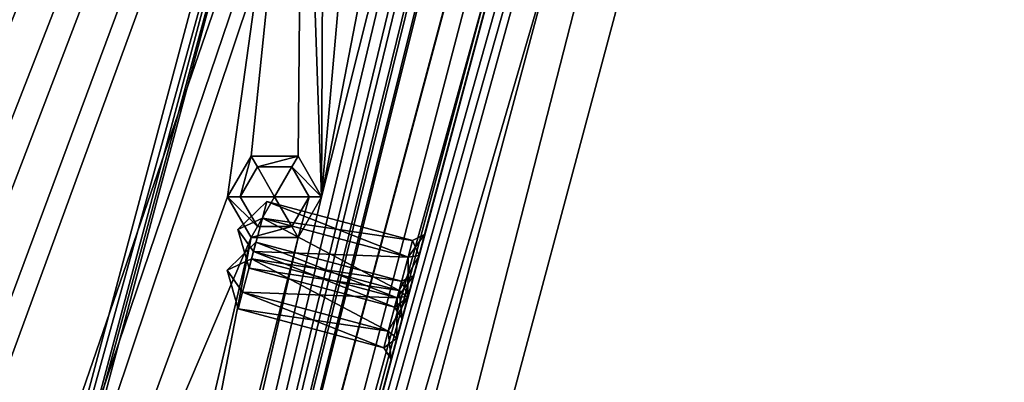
# Model space of a CAD drawing. Header units: inches. Extents: x -12.5 to 12.5, y -27.4 to 0.
# Tile 102 of 136: x 7 to 10.7, y -14.6 to -13.2. Entities that reach past the tile are written whole.
import ezdxf

# ---------------------------------------------------------------- set-up
doc = ezdxf.new("R2010")
doc.units = ezdxf.units.IN
doc.header["$LTSCALE"] = 52.148148
doc.header["$MEASUREMENT"] = 0
for name, color, linetype in [('1', 7, 'CONTINUOUS'), ('106', 7, 'CONTINUOUS'), ('113', 7, 'CONTINUOUS'), ('116', 7, 'CONTINUOUS'), ('1162', 7, 'CONTINUOUS'), ('123', 7, 'CONTINUOUS'), ('125', 7, 'CONTINUOUS'), ('126', 7, 'CONTINUOUS'), ('127', 7, 'CONTINUOUS'), ('18', 7, 'CONTINUOUS'), ('2', 7, 'CONTINUOUS'), ('4', 7, 'CONTINUOUS'), ('497', 7, 'CONTINUOUS'), ('498', 7, 'CONTINUOUS'), ('499', 7, 'CONTINUOUS'), ('500', 7, 'CONTINUOUS'), ('501', 7, 'CONTINUOUS'), ('502', 7, 'CONTINUOUS'), ('551', 7, 'CONTINUOUS'), ('552', 7, 'CONTINUOUS'), ('553', 7, 'CONTINUOUS'), ('554', 7, 'CONTINUOUS'), ('555', 7, 'CONTINUOUS'), ('556', 7, 'CONTINUOUS'), ('767', 7, 'CONTINUOUS'), ('768', 7, 'CONTINUOUS'), ('769', 7, 'CONTINUOUS'), ('770', 7, 'CONTINUOUS'), ('771', 7, 'CONTINUOUS'), ('772', 7, 'CONTINUOUS'), ('9', 7, 'CONTINUOUS')]:
    doc.layers.add(name, color=color, linetype=linetype)

msp = doc.modelspace()

# ---------------------------------------------------------------- linework, layer by layer
at = {"layer": '1', "linetype": 'Continuous'}
for points in [[(3.3795, -24.259), (3.7165, -24.7877), (12.2412, -0.07), (3.3795, -24.259)], [(4.4125, -21.109), (3.3795, -24.259), (12.2412, -0.07), (4.4125, -21.109)], [(3.7165, -24.7877), (3.8415, -24.7877), (12.2412, -0.07), (3.7165, -24.7877)], [(3.8415, -24.7877), (3.904, -24.896), (12.2412, -0.07), (3.8415, -24.7877)], [(12.2412, -0.07), (3.904, -24.896), (4.9442, -27.303), (12.2412, -0.07)], [(4.6455, -19.534), (4.2953, -20.8262), (12.2412, -0.07), (4.6455, -19.534)], [(4.2953, -20.8262), (4.4125, -21.109), (12.2412, -0.07), (4.2953, -20.8262)], [(5.0675, -17.959), (4.6455, -19.534), (12.2412, -0.07), (5.0675, -17.959)], [(5.4895, -16.384), (5.0675, -17.959), (12.2412, -0.07), (5.4895, -16.384)], [(5.9453, -15.0918), (5.4895, -16.384), (12.2412, -0.07), (5.9453, -15.0918)], [(6.2163, -13.5168), (5.9453, -14.5262), (12.2412, -0.07), (6.2163, -13.5168)], [(6.0625, -14.809), (5.9453, -15.0918), (12.2412, -0.07), (6.0625, -14.809)], [(5.9453, -14.5262), (6.0625, -14.809), (12.2412, -0.07), (5.9453, -14.5262)], [(6.3335, -13.234), (6.2163, -13.5168), (12.2412, -0.07), (6.3335, -13.234)]]:
    msp.add_3dface(points, dxfattribs=at)
at = {"layer": '106', "color": 9, "linetype": 'Continuous', "true_color": 0xbfc4ba}
for points in [[(5.1445, -26.5063, -3.07), (11.9432, -1.1333, -3.07), (12.1412, -1.1863, -3.07), (5.1445, -26.5063, -3.07)], [(5.3425, -26.5593, -3.07), (5.1445, -26.5063, -3.07), (12.1412, -1.1863, -3.07), (5.3425, -26.5593, -3.07)]]:
    msp.add_3dface(points, dxfattribs=at)
at = {"layer": '113', "linetype": 'Continuous'}
for points in [[(5.1445, -26.5063, -3.3), (11.9432, -1.1333, -3.3), (5.1445, -26.5063, -3.07), (5.1445, -26.5063, -3.3)], [(11.9432, -1.1333, -3.3), (11.9432, -1.1333, -3.07), (5.1445, -26.5063, -3.07), (11.9432, -1.1333, -3.3)]]:
    msp.add_3dface(points, dxfattribs=at)
at = {"layer": '116', "linetype": 'Continuous'}
for points in [[(12.1412, -1.1863, -3.3), (5.3425, -26.5593, -3.3), (12.1412, -1.1863, -3.07), (12.1412, -1.1863, -3.3)], [(5.3425, -26.5593, -3.3), (5.3425, -26.5593, -3.07), (12.1412, -1.1863, -3.07), (5.3425, -26.5593, -3.3)]]:
    msp.add_3dface(points, dxfattribs=at)
at = {"layer": '1162', "linetype": 'Continuous'}
for points in [[(6.7478, -16.4741, -0.375), (7.9831, -11.8638, -0.375), (8.0261, -11.8753, -0.3935), (6.7478, -16.4741, -0.375)], [(6.7908, -16.4856, -0.3935), (6.7478, -16.4741, -0.375), (8.0261, -11.8753, -0.3935), (6.7908, -16.4856, -0.3935)], [(8.044, -11.8801, -0.438), (6.7908, -16.4856, -0.3935), (8.0261, -11.8753, -0.3935), (8.044, -11.8801, -0.438)], [(8.044, -11.8801, -0.438), (6.8086, -16.4904, -0.438), (6.7908, -16.4856, -0.3935), (8.044, -11.8801, -0.438)]]:
    msp.add_3dface(points, dxfattribs=at)
at = {"layer": '123', "linetype": 'Continuous'}
for points in [[(4.7722, -27.373, -2.782), (12.375, 0, -2.782), (12.1068, 0, -2.782), (4.7722, -27.373, -2.782)], [(12.375, 0, -2.782), (4.7722, -27.373, -2.782), (12.4634, -0.0366, -2.782), (12.375, 0, -2.782)], [(4.7722, -27.373, -2.782), (12.5, -0.125, -2.782), (12.4634, -0.0366, -2.782), (4.7722, -27.373, -2.782)], [(4.7722, -27.373, -2.782), (12.5, -0.9296, -2.782), (12.5, -0.125, -2.782), (4.7722, -27.373, -2.782)], [(4.7722, -27.373, -2.782), (5.4393, -27.2804, -2.782), (12.5, -0.9296, -2.782), (4.7722, -27.373, -2.782)]]:
    msp.add_3dface(points, dxfattribs=at)
at = {"layer": '125', "linetype": 'Continuous'}
for points in [[(12.2412, -0.07), (4.9442, -27.303), (12.2412, -0.07, -0.25), (12.2412, -0.07)], [(12.2412, -0.07, -0.25), (4.9442, -27.303), (12.2077, -0.195, -0.25), (12.2412, -0.07, -0.25)], [(4.9442, -27.303), (11.8127, -1.6694, -0.3911), (12.2077, -0.195, -0.25), (4.9442, -27.303)], [(12.1408, -0.445, -1.11), (5.0595, -26.8728, -1.0059), (5.0447, -26.928, -1.11), (12.1408, -0.445, -1.11)], [(5.1013, -26.7168, -1.0059), (5.0595, -26.8728, -1.0059), (12.1408, -0.445, -1.11), (5.1013, -26.7168, -1.0059)], [(5.9035, -23.7229, -1.0059), (5.1013, -26.7168, -1.0059), (12.1408, -0.445, -1.11), (5.9035, -23.7229, -1.0059)], [(5.9453, -23.5669, -1.0059), (5.9035, -23.7229, -1.0059), (12.1408, -0.445, -1.11), (5.9453, -23.5669, -1.0059)], [(6.7475, -20.573, -1.0059), (5.9453, -23.5669, -1.0059), (12.1408, -0.445, -1.11), (6.7475, -20.573, -1.0059)], [(6.7893, -20.417, -1.0059), (6.7475, -20.573, -1.0059), (12.1408, -0.445, -1.11), (6.7893, -20.417, -1.0059)], [(7.5915, -17.4231, -1.0059), (6.7893, -20.417, -1.0059), (12.1408, -0.445, -1.11), (7.5915, -17.4231, -1.0059)], [(7.6333, -17.2671, -1.0059), (7.5915, -17.4231, -1.0059), (12.1408, -0.445, -1.11), (7.6333, -17.2671, -1.0059)], [(8.4355, -14.2732, -1.0059), (7.6333, -17.2671, -1.0059), (12.1408, -0.445, -1.11), (8.4355, -14.2732, -1.0059)], [(8.4773, -14.1172, -1.0059), (8.4355, -14.2732, -1.0059), (12.1408, -0.445, -1.11), (8.4773, -14.1172, -1.0059)], [(9.2795, -11.1234, -1.0059), (8.4773, -14.1172, -1.0059), (12.1408, -0.445, -1.11), (9.2795, -11.1234, -1.0059)], [(11.8127, -1.6694, -0.3911), (4.9442, -27.303), (11.7709, -1.8254, -0.3911), (11.8127, -1.6694, -0.3911)], [(11.7709, -1.8254, -0.3911), (4.9442, -27.303), (10.9687, -4.8192, -0.3911), (11.7709, -1.8254, -0.3911)], [(10.9687, -4.8192, -0.3911), (4.9442, -27.303), (10.9269, -4.9752, -0.3911), (10.9687, -4.8192, -0.3911)], [(10.9269, -4.9752, -0.3911), (4.9442, -27.303), (10.1247, -7.9691, -0.3911), (10.9269, -4.9752, -0.3911)], [(10.1247, -7.9691, -0.3911), (4.9442, -27.303), (10.0829, -8.1251, -0.3911), (10.1247, -7.9691, -0.3911)], [(10.0829, -8.1251, -0.3911), (4.9442, -27.303), (9.2807, -11.119, -0.3911), (10.0829, -8.1251, -0.3911)], [(9.2807, -11.119, -0.3911), (4.9442, -27.303), (9.2389, -11.275, -0.3911), (9.2807, -11.119, -0.3911)], [(9.2795, -11.1234, -1.0059), (8.4982, -14.0392, -0.866), (8.4773, -14.1172, -1.0059), (9.2795, -11.1234, -1.0059)], [(9.2795, -11.1234, -1.0059), (9.2586, -11.2014, -0.866), (8.4982, -14.0392, -0.866), (9.2795, -11.1234, -1.0059)], [(9.2586, -11.2014, -0.866), (9.218, -11.353, -0.531), (8.4982, -14.0392, -0.866), (9.2586, -11.2014, -0.866)], [(9.2389, -11.275, -0.3911), (4.9442, -27.303), (8.4367, -14.2689, -0.3911), (9.2389, -11.275, -0.3911)], [(9.218, -11.353, -0.531), (9.2389, -11.275, -0.3911), (8.4367, -14.2689, -0.3911), (9.218, -11.353, -0.531)], [(8.4576, -14.1909, -0.531), (9.218, -11.353, -0.531), (8.4367, -14.2689, -0.3911), (8.4576, -14.1909, -0.531)], [(9.218, -11.353, -0.531), (8.4576, -14.1909, -0.531), (8.4982, -14.0392, -0.866), (9.218, -11.353, -0.531)], [(8.4982, -14.0392, -0.866), (8.4576, -14.1909, -0.531), (8.4773, -14.1172, -0.7261), (8.4982, -14.0392, -0.866)], [(8.4773, -14.1172, -0.7261), (8.4367, -14.2689, -0.6709), (8.4355, -14.2732, -0.7261), (8.4773, -14.1172, -0.7261)], [(8.4576, -14.1909, -0.531), (8.4367, -14.2689, -0.6709), (8.4773, -14.1172, -0.7261), (8.4576, -14.1909, -0.531)], [(8.4367, -14.2689, -0.3911), (4.9442, -27.303), (8.3949, -14.4249, -0.3911), (8.4367, -14.2689, -0.3911)], [(8.4355, -14.2732, -1.0059), (7.6542, -17.1891, -0.866), (7.6333, -17.2671, -1.0059), (8.4355, -14.2732, -1.0059)], [(8.4355, -14.2732, -1.0059), (8.4146, -14.3512, -0.866), (7.6542, -17.1891, -0.866), (8.4355, -14.2732, -1.0059)], [(8.4367, -14.2689, -0.6709), (8.3949, -14.4249, -0.6709), (8.4355, -14.2732, -0.7261), (8.4367, -14.2689, -0.6709)], [(8.4355, -14.2732, -0.7261), (8.3949, -14.4249, -0.6709), (8.4146, -14.3512, -0.866), (8.4355, -14.2732, -0.7261)], [(8.4146, -14.3512, -0.866), (8.374, -14.5029, -0.531), (7.6542, -17.1891, -0.866), (8.4146, -14.3512, -0.866)], [(8.3949, -14.4249, -0.6709), (8.374, -14.5029, -0.531), (8.4146, -14.3512, -0.866), (8.3949, -14.4249, -0.6709)], [(8.3949, -14.4249, -0.3911), (4.9442, -27.303), (7.5927, -17.4188, -0.3911), (8.3949, -14.4249, -0.3911)], [(8.374, -14.5029, -0.531), (8.3949, -14.4249, -0.3911), (7.5927, -17.4188, -0.3911), (8.374, -14.5029, -0.531)], [(7.6136, -17.3408, -0.531), (8.374, -14.5029, -0.531), (7.5927, -17.4188, -0.3911), (7.6136, -17.3408, -0.531)], [(8.374, -14.5029, -0.531), (7.6136, -17.3408, -0.531), (7.6542, -17.1891, -0.866), (8.374, -14.5029, -0.531)]]:
    msp.add_3dface(points, dxfattribs=at)
at = {"layer": '126', "linetype": 'Continuous'}
for points in [[(11.9875, -0.445, -1.11), (5.0447, -26.928, -1.11), (4.8914, -26.928, -1.11), (11.9875, -0.445, -1.11)], [(12.1408, -0.445, -1.11), (5.0447, -26.928, -1.11), (11.9875, -0.445, -1.11), (12.1408, -0.445, -1.11)]]:
    msp.add_3dface(points, dxfattribs=at)
at = {"layer": '127', "color": 253, "linetype": 'Continuous', "true_color": 0xaab2c4}
for points in [[(4.7722, -27.373, -2.782), (12.1068, 0, -2.782), (5.5428, -24.4972, -2.4165), (4.7722, -27.373, -2.782)], [(5.5428, -24.4972, -2.4165), (12.1068, 0, -2.782), (5.5573, -24.4431, -2.4165), (5.5428, -24.4972, -2.4165)], [(5.5573, -24.4431, -2.4165), (12.1068, 0, -2.782), (5.5645, -24.416, -2.368), (5.5573, -24.4431, -2.4165)], [(12.1068, 0, -2.782), (7.0173, -18.9943, -2.4165), (5.5645, -24.416, -2.368), (12.1068, 0, -2.782)], [(7.0173, -18.9943, -2.4165), (12.1068, 0, -2.782), (7.0318, -18.9402, -2.4165), (7.0173, -18.9943, -2.4165)], [(7.0318, -18.9402, -2.4165), (12.1068, 0, -2.782), (7.039, -18.9132, -2.368), (7.0318, -18.9402, -2.4165)], [(12.1068, 0, -2.782), (8.6996, -12.7158, -2.4165), (7.039, -18.9132, -2.368), (12.1068, 0, -2.782)], [(4.8914, -26.928, -1.11), (10.845, -4.7091, -1.292), (11.9875, -0.445, -1.11), (4.8914, -26.928, -1.11)], [(10.845, -4.7091, -1.292), (4.8914, -26.928, -1.11), (10.8285, -4.7706, -1.309), (10.845, -4.7091, -1.292)], [(10.8285, -4.7706, -1.309), (4.8914, -26.928, -1.11), (10.6552, -5.4172, -1.3195), (10.8285, -4.7706, -1.309)], [(10.6552, -5.4172, -1.3195), (4.8914, -26.928, -1.11), (10.6407, -5.4713, -1.3195), (10.6552, -5.4172, -1.3195)], [(4.8914, -26.928, -1.11), (9.1569, -11.0092, -1.292), (10.6407, -5.4713, -1.3195), (4.8914, -26.928, -1.11)], [(9.1569, -11.0092, -1.292), (4.8914, -26.928, -1.11), (9.1404, -11.0707, -1.309), (9.1569, -11.0092, -1.292)], [(9.1404, -11.0707, -1.309), (4.8914, -26.928, -1.11), (8.9729, -11.6958, -1.3195), (9.1404, -11.0707, -1.309)], [(8.9729, -11.6958, -1.3195), (4.8914, -26.928, -1.11), (8.9584, -11.7499, -1.3195), (8.9729, -11.6958, -1.3195)], [(4.8914, -26.928, -1.11), (8.9512, -11.7769, -1.368), (8.9584, -11.7499, -1.3195), (4.8914, -26.928, -1.11)], [(4.8914, -26.928, -1.11), (7.4688, -17.3091, -1.292), (8.9512, -11.7769, -1.368), (4.8914, -26.928, -1.11)], [(8.9512, -11.7769, -1.368), (7.4688, -17.3091, -1.292), (8.7141, -12.6617, -2.3195), (8.9512, -11.7769, -1.368)], [(8.7141, -12.6617, -2.3195), (7.4688, -17.3091, -1.292), (8.6996, -12.7158, -2.3195), (8.7141, -12.6617, -2.3195)], [(8.6996, -12.7158, -2.4165), (7.4688, -17.3091, -2.042), (7.039, -18.9132, -2.368), (8.6996, -12.7158, -2.4165)], [(7.4853, -17.2476, -2.025), (7.4688, -17.3091, -2.042), (8.6996, -12.7158, -2.4165), (7.4853, -17.2476, -2.025)], [(7.4688, -17.3091, -1.292), (8.6923, -12.7428, -2.368), (8.6996, -12.7158, -2.3195), (7.4688, -17.3091, -1.292)], [(7.5016, -17.1868, -1.917), (7.4853, -17.2476, -2.025), (8.6996, -12.7158, -2.4165), (7.5016, -17.1868, -1.917)], [(7.5016, -17.1868, -1.417), (7.5016, -17.1868, -1.917), (8.6996, -12.7158, -2.4165), (7.5016, -17.1868, -1.417)], [(8.6923, -12.7428, -2.368), (7.5016, -17.1868, -1.417), (8.6996, -12.7158, -2.4165), (8.6923, -12.7428, -2.368)], [(7.4688, -17.3091, -1.292), (7.4853, -17.2476, -1.309), (8.6923, -12.7428, -2.368), (7.4688, -17.3091, -1.292)], [(7.4853, -17.2476, -1.309), (7.5016, -17.1868, -1.417), (8.6923, -12.7428, -2.368), (7.4853, -17.2476, -1.309)]]:
    msp.add_3dface(points, dxfattribs=at)
at = {"layer": '18', "linetype": 'Continuous'}
for points in [[(8.044, -11.8801, -3.3), (6.8086, -16.4904, -3.3), (8.044, -11.8801, -0.438), (8.044, -11.8801, -3.3)], [(6.8086, -16.4904, -3.3), (6.8086, -16.4904, -0.438), (8.044, -11.8801, -0.438), (6.8086, -16.4904, -3.3)]]:
    msp.add_3dface(points, dxfattribs=at)
at = {"layer": '2', "linetype": 'Continuous'}
for points in [[(5.4393, -27.2804, -3.3), (12.1412, -1.1863, -3.3), (12.5, -0.9296, -3.3), (5.4393, -27.2804, -3.3)], [(11.9432, -1.1333, -3.3), (5.1445, -26.5063, -3.3), (11.4685, -1.2016, -3.3), (11.9432, -1.1333, -3.3)], [(11.4685, -1.2016, -3.3), (5.1445, -26.5063, -3.3), (10.646, -4.448, -3.3), (11.4685, -1.2016, -3.3)], [(5.3425, -26.5593, -3.3), (12.1412, -1.1863, -3.3), (5.4393, -27.2804, -3.3), (5.3425, -26.5593, -3.3)], [(10.646, -4.448, -3.3), (5.1445, -26.5063, -3.3), (10.5585, -4.5996, -3.3), (10.646, -4.448, -3.3)], [(10.5585, -4.5996, -3.3), (5.1445, -26.5063, -3.3), (9.802, -7.598, -3.3), (10.5585, -4.5996, -3.3)], [(9.802, -7.598, -3.3), (5.1445, -26.5063, -3.3), (9.7145, -7.7496, -3.3), (9.802, -7.598, -3.3)], [(9.7145, -7.7496, -3.3), (5.1445, -26.5063, -3.3), (8.958, -10.748, -3.3), (9.7145, -7.7496, -3.3)], [(8.958, -10.748, -3.3), (5.1445, -26.5063, -3.3), (8.8705, -10.8996, -3.3), (8.958, -10.748, -3.3)], [(8.8705, -10.8996, -3.3), (5.1445, -26.5063, -3.3), (8.114, -13.898, -3.3), (8.8705, -10.8996, -3.3)], [(8.3593, -11.0986, -3.3), (8.6955, -10.8996, -3.3), (8.114, -13.898, -3.3), (8.3593, -11.0986, -3.3)], [(8.6955, -10.8996, -3.3), (8.8705, -10.8996, -3.3), (8.114, -13.898, -3.3), (8.6955, -10.8996, -3.3)], [(8.1268, -11.2124, -3.3), (8.3593, -11.0986, -3.3), (8.114, -13.898, -3.3), (8.1268, -11.2124, -3.3)], [(8.044, -11.8801, -3.3), (8.1268, -11.2124, -3.3), (8.114, -13.898, -3.3), (8.044, -11.8801, -3.3)], [(6.8086, -16.4904, -3.3), (8.044, -11.8801, -3.3), (7.764, -13.898, -3.3), (6.8086, -16.4904, -3.3)], [(7.764, -13.898, -3.3), (8.044, -11.8801, -3.3), (7.8515, -13.7464, -3.3), (7.764, -13.898, -3.3)], [(7.8515, -13.7464, -3.3), (8.044, -11.8801, -3.3), (8.0265, -13.7464, -3.3), (7.8515, -13.7464, -3.3)], [(8.0265, -13.7464, -3.3), (8.044, -11.8801, -3.3), (8.114, -13.898, -3.3), (8.0265, -13.7464, -3.3)], [(8.114, -13.898, -3.3), (5.1445, -26.5063, -3.3), (8.0265, -14.0496, -3.3), (8.114, -13.898, -3.3)], [(6.8086, -16.4904, -3.3), (7.764, -13.898, -3.3), (7.8515, -14.0496, -3.3), (6.8086, -16.4904, -3.3)], [(8.0265, -14.0496, -3.3), (5.1445, -26.5063, -3.3), (7.27, -17.048, -3.3), (8.0265, -14.0496, -3.3)], [(6.8086, -16.4904, -3.3), (7.8515, -14.0496, -3.3), (7.1825, -16.8964, -3.3), (6.8086, -16.4904, -3.3)], [(7.1825, -16.8964, -3.3), (7.8515, -14.0496, -3.3), (7.27, -17.048, -3.3), (7.1825, -16.8964, -3.3)], [(7.8515, -14.0496, -3.3), (8.0265, -14.0496, -3.3), (7.27, -17.048, -3.3), (7.8515, -14.0496, -3.3)]]:
    msp.add_3dface(points, dxfattribs=at)
at = {"layer": '4', "linetype": 'Continuous'}
for points in [[(5.4393, -27.2804, -3.3), (12.5, -0.9296, -3.3), (5.4393, -27.2804, -2.782), (5.4393, -27.2804, -3.3)], [(5.4393, -27.2804, -2.782), (12.5, -0.9296, -3.3), (12.5, -0.9296, -2.782), (5.4393, -27.2804, -2.782)]]:
    msp.add_3dface(points, dxfattribs=at)
at = {"layer": '497', "linetype": 'Continuous'}
for points in [[(7.8695, -14.0675, -0.531), (7.7616, -14.1716, -0.531), (7.8528, -14.1295, -0.6423), (7.8695, -14.0675, -0.531)], [(7.8528, -14.1295, -0.6423), (7.7616, -14.1716, -0.531), (7.8196, -14.2537, -0.6423), (7.8528, -14.1295, -0.6423)], [(7.8196, -14.2537, -0.6423), (7.7616, -14.1716, -0.531), (7.8029, -14.3157, -0.531), (7.8196, -14.2537, -0.6423)]]:
    msp.add_3dface(points, dxfattribs=at)
at = {"layer": '498', "linetype": 'Continuous'}
for points in [[(7.8695, -14.0675, -0.531), (7.8528, -14.1295, -0.6423), (8.4124, -14.2129, -0.531), (7.8695, -14.0675, -0.531)], [(7.8528, -14.1295, -0.6423), (7.8196, -14.2537, -0.6423), (8.3957, -14.275, -0.6423), (7.8528, -14.1295, -0.6423)], [(8.4124, -14.2129, -0.531), (7.8528, -14.1295, -0.6423), (8.3957, -14.275, -0.6423), (8.4124, -14.2129, -0.531)], [(7.8196, -14.2537, -0.6423), (7.8029, -14.3157, -0.531), (8.3625, -14.3991, -0.6423), (7.8196, -14.2537, -0.6423)], [(8.3957, -14.275, -0.6423), (7.8196, -14.2537, -0.6423), (8.3625, -14.3991, -0.6423), (8.3957, -14.275, -0.6423)], [(8.3625, -14.3991, -0.6423), (7.8029, -14.3157, -0.531), (8.3458, -14.4612, -0.531), (8.3625, -14.3991, -0.6423)]]:
    msp.add_3dface(points, dxfattribs=at)
at = {"layer": '499', "linetype": 'Continuous'}
for points in [[(8.4367, -14.2689, -0.6709), (8.4576, -14.1909, -0.531), (8.3957, -14.275, -0.6423), (8.4367, -14.2689, -0.6709)], [(8.4576, -14.1909, -0.531), (8.4124, -14.2129, -0.531), (8.3957, -14.275, -0.6423), (8.4576, -14.1909, -0.531)], [(8.3949, -14.4249, -0.6709), (8.4367, -14.2689, -0.6709), (8.3625, -14.3991, -0.6423), (8.3949, -14.4249, -0.6709)], [(8.4367, -14.2689, -0.6709), (8.3957, -14.275, -0.6423), (8.3625, -14.3991, -0.6423), (8.4367, -14.2689, -0.6709)], [(8.3949, -14.4249, -0.6709), (8.3625, -14.3991, -0.6423), (8.3458, -14.4612, -0.531), (8.3949, -14.4249, -0.6709)], [(8.374, -14.5029, -0.531), (8.3949, -14.4249, -0.6709), (8.3458, -14.4612, -0.531), (8.374, -14.5029, -0.531)]]:
    msp.add_3dface(points, dxfattribs=at)
at = {"layer": '500', "linetype": 'Continuous'}
for points in [[(7.7616, -14.1716, -0.531), (7.8695, -14.0675, -0.531), (7.8528, -14.1295, -0.4197), (7.7616, -14.1716, -0.531)], [(7.8196, -14.2537, -0.4197), (7.7616, -14.1716, -0.531), (7.8528, -14.1295, -0.4197), (7.8196, -14.2537, -0.4197)], [(7.8029, -14.3157, -0.531), (7.7616, -14.1716, -0.531), (7.8196, -14.2537, -0.4197), (7.8029, -14.3157, -0.531)]]:
    msp.add_3dface(points, dxfattribs=at)
at = {"layer": '501', "linetype": 'Continuous'}
for points in [[(7.8528, -14.1295, -0.4197), (7.8695, -14.0675, -0.531), (8.3957, -14.275, -0.4197), (7.8528, -14.1295, -0.4197)], [(7.8695, -14.0675, -0.531), (8.4124, -14.2129, -0.531), (8.3957, -14.275, -0.4197), (7.8695, -14.0675, -0.531)], [(7.8196, -14.2537, -0.4197), (7.8528, -14.1295, -0.4197), (8.3625, -14.3991, -0.4197), (7.8196, -14.2537, -0.4197)], [(8.3625, -14.3991, -0.4197), (7.8528, -14.1295, -0.4197), (8.3957, -14.275, -0.4197), (8.3625, -14.3991, -0.4197)], [(8.3458, -14.4612, -0.531), (7.8029, -14.3157, -0.531), (7.8196, -14.2537, -0.4197), (8.3458, -14.4612, -0.531)], [(8.3458, -14.4612, -0.531), (7.8196, -14.2537, -0.4197), (8.3625, -14.3991, -0.4197), (8.3458, -14.4612, -0.531)]]:
    msp.add_3dface(points, dxfattribs=at)
at = {"layer": '502', "linetype": 'Continuous'}
for points in [[(8.4576, -14.1909, -0.531), (8.4367, -14.2689, -0.3911), (8.4124, -14.2129, -0.531), (8.4576, -14.1909, -0.531)], [(8.4124, -14.2129, -0.531), (8.4367, -14.2689, -0.3911), (8.3957, -14.275, -0.4197), (8.4124, -14.2129, -0.531)], [(8.3949, -14.4249, -0.3911), (8.3625, -14.3991, -0.4197), (8.3957, -14.275, -0.4197), (8.3949, -14.4249, -0.3911)], [(8.4367, -14.2689, -0.3911), (8.3949, -14.4249, -0.3911), (8.3957, -14.275, -0.4197), (8.4367, -14.2689, -0.3911)], [(8.374, -14.5029, -0.531), (8.3458, -14.4612, -0.531), (8.3625, -14.3991, -0.4197), (8.374, -14.5029, -0.531)], [(8.3949, -14.4249, -0.3911), (8.374, -14.5029, -0.531), (8.3625, -14.3991, -0.4197), (8.3949, -14.4249, -0.3911)]]:
    msp.add_3dface(points, dxfattribs=at)
at = {"layer": '551', "linetype": 'Continuous'}
for points in [[(7.9101, -13.9158, -0.866), (7.8023, -14.02, -0.866), (7.8935, -13.9779, -0.9773), (7.9101, -13.9158, -0.866)], [(7.8935, -13.9779, -0.9773), (7.8023, -14.02, -0.866), (7.8602, -14.102, -0.9773), (7.8935, -13.9779, -0.9773)], [(7.8602, -14.102, -0.9773), (7.8023, -14.02, -0.866), (7.8436, -14.1641, -0.866), (7.8602, -14.102, -0.9773)]]:
    msp.add_3dface(points, dxfattribs=at)
at = {"layer": '552', "linetype": 'Continuous'}
for points in [[(7.9101, -13.9158, -0.866), (7.8935, -13.9779, -0.9773), (8.453, -14.0613, -0.866), (7.9101, -13.9158, -0.866)], [(7.8935, -13.9779, -0.9773), (7.8602, -14.102, -0.9773), (8.4364, -14.1234, -0.9773), (7.8935, -13.9779, -0.9773)], [(8.453, -14.0613, -0.866), (7.8935, -13.9779, -0.9773), (8.4364, -14.1234, -0.9773), (8.453, -14.0613, -0.866)], [(7.8602, -14.102, -0.9773), (7.8436, -14.1641, -0.866), (8.4031, -14.2475, -0.9773), (7.8602, -14.102, -0.9773)], [(8.4364, -14.1234, -0.9773), (7.8602, -14.102, -0.9773), (8.4031, -14.2475, -0.9773), (8.4364, -14.1234, -0.9773)], [(8.4031, -14.2475, -0.9773), (7.8436, -14.1641, -0.866), (8.3865, -14.3095, -0.866), (8.4031, -14.2475, -0.9773)]]:
    msp.add_3dface(points, dxfattribs=at)
at = {"layer": '553', "linetype": 'Continuous'}
for points in [[(8.4773, -14.1172, -1.0059), (8.4982, -14.0392, -0.866), (8.4364, -14.1234, -0.9773), (8.4773, -14.1172, -1.0059)], [(8.4982, -14.0392, -0.866), (8.453, -14.0613, -0.866), (8.4364, -14.1234, -0.9773), (8.4982, -14.0392, -0.866)], [(8.4355, -14.2732, -1.0059), (8.4773, -14.1172, -1.0059), (8.4031, -14.2475, -0.9773), (8.4355, -14.2732, -1.0059)], [(8.4773, -14.1172, -1.0059), (8.4364, -14.1234, -0.9773), (8.4031, -14.2475, -0.9773), (8.4773, -14.1172, -1.0059)], [(8.4355, -14.2732, -1.0059), (8.4031, -14.2475, -0.9773), (8.3865, -14.3095, -0.866), (8.4355, -14.2732, -1.0059)], [(8.4146, -14.3512, -0.866), (8.4355, -14.2732, -1.0059), (8.3865, -14.3095, -0.866), (8.4146, -14.3512, -0.866)]]:
    msp.add_3dface(points, dxfattribs=at)
at = {"layer": '554', "linetype": 'Continuous'}
for points in [[(7.8023, -14.02, -0.866), (7.9101, -13.9158, -0.866), (7.8935, -13.9779, -0.7547), (7.8023, -14.02, -0.866)], [(7.8602, -14.102, -0.7547), (7.8023, -14.02, -0.866), (7.8935, -13.9779, -0.7547), (7.8602, -14.102, -0.7547)], [(7.8436, -14.1641, -0.866), (7.8023, -14.02, -0.866), (7.8602, -14.102, -0.7547), (7.8436, -14.1641, -0.866)]]:
    msp.add_3dface(points, dxfattribs=at)
at = {"layer": '555', "linetype": 'Continuous'}
for points in [[(7.8935, -13.9779, -0.7547), (7.9101, -13.9158, -0.866), (8.4364, -14.1234, -0.7547), (7.8935, -13.9779, -0.7547)], [(7.9101, -13.9158, -0.866), (8.453, -14.0613, -0.866), (8.4364, -14.1234, -0.7547), (7.9101, -13.9158, -0.866)], [(7.8602, -14.102, -0.7547), (7.8935, -13.9779, -0.7547), (8.4031, -14.2475, -0.7547), (7.8602, -14.102, -0.7547)], [(8.4031, -14.2475, -0.7547), (7.8935, -13.9779, -0.7547), (8.4364, -14.1234, -0.7547), (8.4031, -14.2475, -0.7547)], [(8.3865, -14.3095, -0.866), (7.8436, -14.1641, -0.866), (7.8602, -14.102, -0.7547), (8.3865, -14.3095, -0.866)], [(8.3865, -14.3095, -0.866), (7.8602, -14.102, -0.7547), (8.4031, -14.2475, -0.7547), (8.3865, -14.3095, -0.866)]]:
    msp.add_3dface(points, dxfattribs=at)
at = {"layer": '556', "linetype": 'Continuous'}
for points in [[(8.4982, -14.0392, -0.866), (8.4773, -14.1172, -0.7261), (8.453, -14.0613, -0.866), (8.4982, -14.0392, -0.866)], [(8.453, -14.0613, -0.866), (8.4773, -14.1172, -0.7261), (8.4364, -14.1234, -0.7547), (8.453, -14.0613, -0.866)], [(8.4355, -14.2732, -0.7261), (8.4031, -14.2475, -0.7547), (8.4364, -14.1234, -0.7547), (8.4355, -14.2732, -0.7261)], [(8.4773, -14.1172, -0.7261), (8.4355, -14.2732, -0.7261), (8.4364, -14.1234, -0.7547), (8.4773, -14.1172, -0.7261)], [(8.4146, -14.3512, -0.866), (8.3865, -14.3095, -0.866), (8.4031, -14.2475, -0.7547), (8.4146, -14.3512, -0.866)], [(8.4355, -14.2732, -0.7261), (8.4146, -14.3512, -0.866), (8.4031, -14.2475, -0.7547), (8.4355, -14.2732, -0.7261)]]:
    msp.add_3dface(points, dxfattribs=at)
at = {"layer": '767', "linetype": 'Continuous'}
for points in [[(7.8105, -13.898, -2.4), (7.939, -13.898, -2.3228), (7.8747, -14.0093, -2.4), (7.8105, -13.898, -2.4)], [(7.8747, -14.0093, -2.4), (7.939, -13.898, -2.3228), (8.0032, -14.0093, -2.4), (7.8747, -14.0093, -2.4)], [(8.0032, -14.0093, -2.4), (7.939, -13.898, -2.3228), (8.0675, -13.898, -2.4), (8.0032, -14.0093, -2.4)]]:
    msp.add_3dface(points, dxfattribs=at)
at = {"layer": '768', "linetype": 'Continuous'}
for points in [[(7.8105, -13.898, -2.4), (7.8747, -14.0093, -2.4), (7.8105, -13.898, -3.2465), (7.8105, -13.898, -2.4)], [(7.8105, -13.898, -3.2465), (7.8747, -14.0093, -2.4), (7.8747, -14.0093, -3.2465), (7.8105, -13.898, -3.2465)], [(8.0032, -14.0093, -2.4), (8.0675, -13.898, -2.4), (8.0032, -14.0093, -3.2465), (8.0032, -14.0093, -2.4)], [(8.0032, -14.0093, -3.2465), (8.0675, -13.898, -2.4), (8.0675, -13.898, -3.2465), (8.0032, -14.0093, -3.2465)], [(7.8747, -14.0093, -2.4), (8.0032, -14.0093, -2.4), (7.8747, -14.0093, -3.2465), (7.8747, -14.0093, -2.4)], [(7.8747, -14.0093, -3.2465), (8.0032, -14.0093, -2.4), (8.0032, -14.0093, -3.2465), (7.8747, -14.0093, -3.2465)]]:
    msp.add_3dface(points, dxfattribs=at)
at = {"layer": '769', "linetype": 'Continuous'}
for points in [[(7.8515, -14.0496, -3.3), (7.764, -13.898, -3.3), (7.8747, -14.0093, -3.2465), (7.8515, -14.0496, -3.3)], [(7.764, -13.898, -3.3), (7.8105, -13.898, -3.2465), (7.8747, -14.0093, -3.2465), (7.764, -13.898, -3.3)], [(8.0265, -14.0496, -3.3), (8.0032, -14.0093, -3.2465), (8.0675, -13.898, -3.2465), (8.0265, -14.0496, -3.3)], [(8.114, -13.898, -3.3), (8.0265, -14.0496, -3.3), (8.0675, -13.898, -3.2465), (8.114, -13.898, -3.3)], [(8.0265, -14.0496, -3.3), (7.8515, -14.0496, -3.3), (8.0032, -14.0093, -3.2465), (8.0265, -14.0496, -3.3)], [(7.8515, -14.0496, -3.3), (7.8747, -14.0093, -3.2465), (8.0032, -14.0093, -3.2465), (7.8515, -14.0496, -3.3)]]:
    msp.add_3dface(points, dxfattribs=at)
at = {"layer": '770', "linetype": 'Continuous'}
for points in [[(7.939, -13.898, -2.3228), (7.8105, -13.898, -2.4), (7.8747, -13.7867, -2.4), (7.939, -13.898, -2.3228)], [(8.0032, -13.7867, -2.4), (7.939, -13.898, -2.3228), (7.8747, -13.7867, -2.4), (8.0032, -13.7867, -2.4)], [(8.0675, -13.898, -2.4), (7.939, -13.898, -2.3228), (8.0032, -13.7867, -2.4), (8.0675, -13.898, -2.4)]]:
    msp.add_3dface(points, dxfattribs=at)
at = {"layer": '771', "linetype": 'Continuous'}
for points in [[(7.8105, -13.898, -2.4), (7.8105, -13.898, -3.2465), (7.8747, -13.7867, -3.2465), (7.8105, -13.898, -2.4)], [(7.8747, -13.7867, -2.4), (7.8105, -13.898, -2.4), (7.8747, -13.7867, -3.2465), (7.8747, -13.7867, -2.4)], [(8.0032, -13.7867, -2.4), (7.8747, -13.7867, -2.4), (8.0032, -13.7867, -3.2465), (8.0032, -13.7867, -2.4)], [(8.0032, -13.7867, -3.2465), (7.8747, -13.7867, -2.4), (7.8747, -13.7867, -3.2465), (8.0032, -13.7867, -3.2465)], [(8.0675, -13.898, -3.2465), (8.0675, -13.898, -2.4), (8.0032, -13.7867, -2.4), (8.0675, -13.898, -3.2465)], [(8.0675, -13.898, -3.2465), (8.0032, -13.7867, -2.4), (8.0032, -13.7867, -3.2465), (8.0675, -13.898, -3.2465)]]:
    msp.add_3dface(points, dxfattribs=at)
at = {"layer": '772', "linetype": 'Continuous'}
for points in [[(7.764, -13.898, -3.3), (7.8515, -13.7464, -3.3), (7.8105, -13.898, -3.2465), (7.764, -13.898, -3.3)], [(7.8105, -13.898, -3.2465), (7.8515, -13.7464, -3.3), (7.8747, -13.7867, -3.2465), (7.8105, -13.898, -3.2465)], [(7.8515, -13.7464, -3.3), (8.0265, -13.7464, -3.3), (7.8747, -13.7867, -3.2465), (7.8515, -13.7464, -3.3)], [(8.0265, -13.7464, -3.3), (8.0032, -13.7867, -3.2465), (7.8747, -13.7867, -3.2465), (8.0265, -13.7464, -3.3)], [(8.0265, -13.7464, -3.3), (8.114, -13.898, -3.3), (8.0032, -13.7867, -3.2465), (8.0265, -13.7464, -3.3)], [(8.114, -13.898, -3.3), (8.0675, -13.898, -3.2465), (8.0032, -13.7867, -3.2465), (8.114, -13.898, -3.3)]]:
    msp.add_3dface(points, dxfattribs=at)
at = {"layer": '9', "linetype": 'Continuous'}
msp.add_3dface([(7.9831, -11.8638, -0.375), (6.7478, -16.4741, -0.375), (6.6383, -11.9418, -0.375), (7.9831, -11.8638, -0.375)], dxfattribs=at)

doc.saveas('drawing.dxf')
